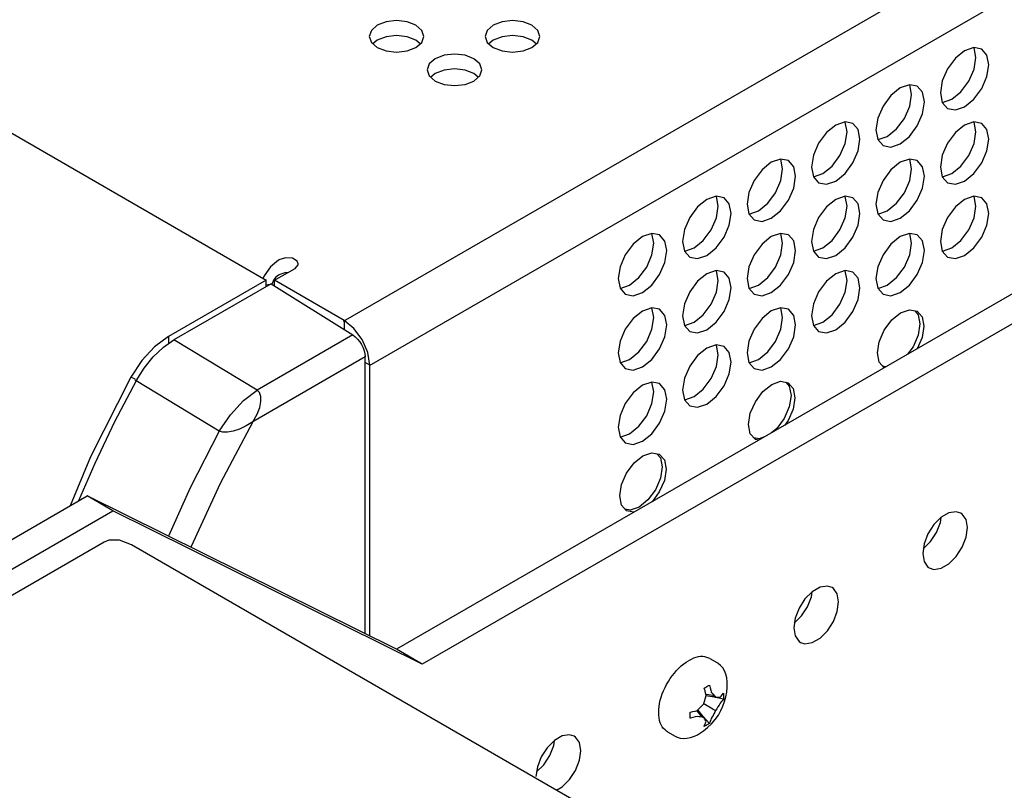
# Model space of a CAD drawing. Header units: inches. Extents: x 0 to 34, y 0 to 22.
# Tile 29 of 67: x 4.996 to 5.697, y 8.73 to 9.279. Entities that reach past the tile are written whole.
import ezdxf

# ---------------------------------------------------------------- set-up
doc = ezdxf.new("R2010")
doc.units = ezdxf.units.IN
doc.header["$LTSCALE"] = 1.87
doc.header["$MEASUREMENT"] = 0
doc.layers.get('0').update_dxf_attribs({"linetype": 'CONTINUOUS'})

msp = doc.modelspace()

# ---------------------------------------------------------------- linework, layer by layer
at = {"color": 2, "linetype": 'CONTINUOUS'}
for p, q in [((5.22667, 9.06418), (7.89975, 10.60758)), ((5.24502, 9.0324), (7.9181, 10.5758)), ((3.35374, 10.14293), (5.1716, 9.09332)), ((6.14523, 9.33904), (5.26433, 8.83042)), ((6.16358, 9.32844), (5.28268, 8.81982)), ((5.25062, 9.27494), (5.2464, 9.27129)), ((5.25693, 9.27738), (5.25062, 9.27494)), ((5.26438, 9.27823), (5.25693, 9.27738)), ((5.27183, 9.27738), (5.26438, 9.27823)), ((5.27814, 9.27494), (5.27183, 9.27738)), ((5.28236, 9.27129), (5.27814, 9.27494)), ((5.33318, 9.27494), (5.32897, 9.27129)), ((5.3395, 9.27738), (5.33318, 9.27494)), ((5.34694, 9.27823), (5.3395, 9.27738)), ((5.35439, 9.27738), (5.34694, 9.27823)), ((5.36071, 9.27494), (5.35439, 9.27738)), ((5.36492, 9.27129), (5.36071, 9.27494)), ((5.2464, 9.27129), (5.24492, 9.26699)), ((5.24492, 9.26699), (5.2464, 9.26269)), ((5.26438, 9.26764), (5.25693, 9.26678)), ((5.27183, 9.26678), (5.26438, 9.26764)), ((5.28384, 9.26699), (5.28236, 9.27129)), ((5.28236, 9.26269), (5.28384, 9.26699)), ((5.32897, 9.27129), (5.32748, 9.26699)), ((5.32748, 9.26699), (5.32897, 9.26269)), ((5.34694, 9.26764), (5.3395, 9.26678)), ((5.35439, 9.26678), (5.34694, 9.26764)), ((5.36641, 9.26699), (5.36492, 9.27129)), ((5.36492, 9.26269), (5.36641, 9.26699)), ((5.2464, 9.26269), (5.25062, 9.25905)), ((5.25062, 9.26435), (5.24755, 9.2617)), ((5.25693, 9.26678), (5.25062, 9.26435)), ((5.27814, 9.26435), (5.27183, 9.26678)), ((5.28121, 9.2617), (5.27814, 9.26435)), ((5.27814, 9.25905), (5.28236, 9.26269)), ((5.32897, 9.26269), (5.33318, 9.25905)), ((5.33318, 9.26435), (5.33012, 9.2617)), ((5.3395, 9.26678), (5.33318, 9.26435)), ((5.36071, 9.26435), (5.35439, 9.26678)), ((5.36377, 9.2617), (5.36071, 9.26435)), ((5.36071, 9.25905), (5.36492, 9.26269)), ((5.25062, 9.25905), (5.25693, 9.25661)), ((5.25693, 9.25661), (5.26438, 9.25576)), ((5.26438, 9.25576), (5.27183, 9.25661)), ((5.27183, 9.25661), (5.27814, 9.25905)), ((5.29822, 9.25354), (5.2919, 9.2511)), ((5.30566, 9.25439), (5.29822, 9.25354)), ((5.31311, 9.25354), (5.30566, 9.25439)), ((5.31942, 9.2511), (5.31311, 9.25354)), ((5.33318, 9.25905), (5.3395, 9.25661)), ((5.3395, 9.25661), (5.34694, 9.25576)), ((5.34694, 9.25576), (5.35439, 9.25661)), ((5.35439, 9.25661), (5.36071, 9.25905)), ((5.66876, 9.25673), (5.66216, 9.2514)), ((5.67536, 9.25902), (5.66876, 9.25673)), ((5.68095, 9.25793), (5.67536, 9.25902)), ((5.67683, 9.25207), (5.67552, 9.25893)), ((5.68469, 9.25363), (5.68095, 9.25793)), ((5.686, 9.24677), (5.68469, 9.25363)), ((5.28768, 9.24746), (5.2862, 9.24316)), ((5.2919, 9.2511), (5.28768, 9.24746)), ((5.32364, 9.24746), (5.31942, 9.2511)), ((5.32512, 9.24316), (5.32364, 9.24746)), ((5.66216, 9.2514), (5.65656, 9.24385)), ((5.67552, 9.24369), (5.67683, 9.25207)), ((5.68469, 9.23839), (5.686, 9.24677)), ((5.2862, 9.24316), (5.28768, 9.23886)), ((5.2919, 9.24051), (5.28884, 9.23786)), ((5.29822, 9.24295), (5.2919, 9.24051)), ((5.30566, 9.2438), (5.29822, 9.24295)), ((5.31311, 9.24295), (5.30566, 9.2438)), ((5.31942, 9.24051), (5.31311, 9.24295)), ((5.32249, 9.23786), (5.31942, 9.24051)), ((5.32364, 9.23886), (5.32512, 9.24316)), ((5.65656, 9.24385), (5.65282, 9.23523)), ((5.67178, 9.23507), (5.67552, 9.24369)), ((5.28768, 9.23886), (5.2919, 9.23521)), ((5.2919, 9.23521), (5.29822, 9.23278)), ((5.29822, 9.23278), (5.30566, 9.23192)), ((5.30566, 9.23192), (5.31311, 9.23278)), ((5.31311, 9.23278), (5.31942, 9.23521)), ((5.31942, 9.23521), (5.32364, 9.23886)), ((5.62949, 9.23254), (5.62289, 9.23024)), ((5.63508, 9.23145), (5.62949, 9.23254)), ((5.63096, 9.22558), (5.62965, 9.23245)), ((5.65282, 9.23523), (5.65151, 9.22685)), ((5.66618, 9.22752), (5.67178, 9.23507)), ((5.68095, 9.22977), (5.68469, 9.23839)), ((5.61629, 9.22492), (5.61069, 9.21737)), ((5.62289, 9.23024), (5.61629, 9.22492)), ((5.62965, 9.2172), (5.63096, 9.22558)), ((5.63882, 9.22715), (5.63508, 9.23145)), ((5.64013, 9.22029), (5.63882, 9.22715)), ((5.65151, 9.22685), (5.65282, 9.21999)), ((5.65958, 9.22219), (5.66618, 9.22752)), ((5.67536, 9.22222), (5.68095, 9.22977)), ((5.63882, 9.21191), (5.64013, 9.22029)), ((5.65282, 9.21999), (5.65656, 9.21569)), ((5.65289, 9.21992), (5.65298, 9.2199)), ((5.65298, 9.2199), (5.65958, 9.22219)), ((5.66876, 9.2169), (5.67536, 9.22222)), ((5.61069, 9.21737), (5.60695, 9.20875)), ((5.62591, 9.20858), (5.62965, 9.2172)), ((5.63508, 9.20329), (5.63882, 9.21191)), ((5.65656, 9.21569), (5.66216, 9.2146)), ((5.66216, 9.2146), (5.66876, 9.2169)), ((5.58362, 9.20605), (5.57702, 9.20376)), ((5.58921, 9.20497), (5.58362, 9.20605)), ((5.58509, 9.1991), (5.58378, 9.20596)), ((5.59295, 9.20066), (5.58921, 9.20497)), ((5.60695, 9.20875), (5.60564, 9.20037)), ((5.62031, 9.20104), (5.62591, 9.20858)), ((5.67536, 9.20606), (5.66876, 9.20376)), ((5.68095, 9.20497), (5.67536, 9.20606)), ((5.67683, 9.1991), (5.67552, 9.20597)), ((5.68469, 9.20067), (5.68095, 9.20497)), ((5.57042, 9.19843), (5.56482, 9.19088)), ((5.57702, 9.20376), (5.57042, 9.19843)), ((5.58378, 9.19072), (5.58509, 9.1991)), ((5.59427, 9.1938), (5.59295, 9.20066)), ((5.60564, 9.20037), (5.60695, 9.19351)), ((5.61371, 9.19571), (5.62031, 9.20104)), ((5.62949, 9.19574), (5.63508, 9.20329)), ((5.66216, 9.19844), (5.65656, 9.19089)), ((5.66876, 9.20376), (5.66216, 9.19844)), ((5.67552, 9.19072), (5.67683, 9.1991)), ((5.686, 9.19381), (5.68469, 9.20067)), ((5.56482, 9.19088), (5.56108, 9.18226)), ((5.58004, 9.1821), (5.58378, 9.19072)), ((5.59295, 9.18542), (5.59427, 9.1938)), ((5.60695, 9.19351), (5.61069, 9.1892)), ((5.60702, 9.19343), (5.60711, 9.19342)), ((5.60711, 9.19342), (5.61371, 9.19571)), ((5.61629, 9.18812), (5.62289, 9.19041)), ((5.62289, 9.19041), (5.62949, 9.19574)), ((5.65656, 9.19089), (5.65282, 9.18227)), ((5.67178, 9.1821), (5.67552, 9.19072)), ((5.68469, 9.18543), (5.686, 9.19381)), ((5.58921, 9.1768), (5.59295, 9.18542)), ((5.61069, 9.1892), (5.61629, 9.18812)), ((5.68095, 9.17681), (5.68469, 9.18543)), ((5.53115, 9.17727), (5.52455, 9.17195)), ((5.53775, 9.17957), (5.53115, 9.17727)), ((5.54335, 9.17848), (5.53775, 9.17957)), ((5.53922, 9.17261), (5.53791, 9.17948)), ((5.54708, 9.17418), (5.54335, 9.17848)), ((5.56108, 9.18226), (5.55977, 9.17389)), ((5.57444, 9.17455), (5.58004, 9.1821)), ((5.58362, 9.16926), (5.58921, 9.1768)), ((5.62289, 9.17728), (5.61629, 9.17195)), ((5.62949, 9.17957), (5.62289, 9.17728)), ((5.63508, 9.17849), (5.62949, 9.17957)), ((5.63096, 9.17262), (5.62965, 9.17948)), ((5.63882, 9.17418), (5.63508, 9.17849)), ((5.65282, 9.18227), (5.65151, 9.17389)), ((5.66618, 9.17456), (5.67178, 9.1821)), ((5.67536, 9.16926), (5.68095, 9.17681)), ((5.52455, 9.17195), (5.51895, 9.1644)), ((5.53791, 9.16424), (5.53922, 9.17261)), ((5.5484, 9.16732), (5.54708, 9.17418)), ((5.55977, 9.17389), (5.56108, 9.16702)), ((5.56124, 9.16693), (5.56784, 9.16923)), ((5.56784, 9.16923), (5.57444, 9.17455)), ((5.57702, 9.16393), (5.58362, 9.16926)), ((5.61629, 9.17195), (5.61069, 9.1644)), ((5.62965, 9.16424), (5.63096, 9.17262)), ((5.64013, 9.16732), (5.63882, 9.17418)), ((5.65151, 9.17389), (5.65282, 9.16703)), ((5.65298, 9.16694), (5.65958, 9.16923)), ((5.65958, 9.16923), (5.66618, 9.17456)), ((5.66876, 9.16393), (5.67536, 9.16926)), ((5.51895, 9.1644), (5.51522, 9.15578)), ((5.53417, 9.15562), (5.53791, 9.16424)), ((5.54708, 9.15894), (5.5484, 9.16732)), ((5.56108, 9.16702), (5.56482, 9.16272)), ((5.56115, 9.16695), (5.56124, 9.16693)), ((5.56482, 9.16272), (5.57042, 9.16163)), ((5.57042, 9.16163), (5.57702, 9.16393)), ((5.61069, 9.1644), (5.60695, 9.15578)), ((5.62591, 9.15562), (5.62965, 9.16424)), ((5.63882, 9.15894), (5.64013, 9.16732)), ((5.65282, 9.16703), (5.65656, 9.16273)), ((5.65289, 9.16695), (5.65298, 9.16694)), ((5.65656, 9.16273), (5.66216, 9.16164)), ((5.66216, 9.16164), (5.66876, 9.16393)), ((5.51522, 9.15578), (5.5139, 9.1474)), ((5.52858, 9.14807), (5.53417, 9.15562)), ((5.54334, 9.15032), (5.54708, 9.15894)), ((5.60695, 9.15578), (5.60564, 9.14741)), ((5.62031, 9.14807), (5.62591, 9.15562)), ((5.63508, 9.15032), (5.63882, 9.15894)), ((5.48528, 9.15079), (5.47868, 9.14546)), ((5.49188, 9.15308), (5.48528, 9.15079)), ((5.49748, 9.152), (5.49188, 9.15308)), ((5.49335, 9.14613), (5.49204, 9.15299)), ((5.50121, 9.1477), (5.49748, 9.152)), ((5.52198, 9.14274), (5.52858, 9.14807)), ((5.53775, 9.14277), (5.54334, 9.15032)), ((5.57702, 9.15079), (5.57042, 9.14547)), ((5.58362, 9.15309), (5.57702, 9.15079)), ((5.58921, 9.152), (5.58362, 9.15309)), ((5.58509, 9.14613), (5.58378, 9.153)), ((5.59295, 9.1477), (5.58921, 9.152)), ((5.61371, 9.14275), (5.62031, 9.14807)), ((5.62949, 9.14278), (5.63508, 9.15032)), ((5.66876, 9.1508), (5.66216, 9.14547)), ((5.67536, 9.15309), (5.66876, 9.1508)), ((5.68095, 9.15201), (5.67536, 9.15309)), ((5.67683, 9.14614), (5.67552, 9.153)), ((5.68469, 9.1477), (5.68095, 9.15201)), ((5.47868, 9.14546), (5.47308, 9.13792)), ((5.49204, 9.13775), (5.49335, 9.14613)), ((5.50253, 9.14083), (5.50121, 9.1477)), ((5.50121, 9.13245), (5.50253, 9.14083)), ((5.5139, 9.1474), (5.51522, 9.14054)), ((5.51538, 9.14045), (5.52198, 9.14274)), ((5.53115, 9.13744), (5.53775, 9.14277)), ((5.57042, 9.14547), (5.56482, 9.13792)), ((5.58378, 9.13776), (5.58509, 9.14613)), ((5.59427, 9.14084), (5.59295, 9.1477)), ((5.59295, 9.13246), (5.59427, 9.14084)), ((5.60564, 9.14741), (5.60695, 9.14054)), ((5.60711, 9.14045), (5.61371, 9.14275)), ((5.62289, 9.13745), (5.62949, 9.14278)), ((5.66216, 9.14547), (5.65656, 9.13792)), ((5.67552, 9.13776), (5.67683, 9.14614)), ((5.686, 9.14084), (5.68469, 9.1477)), ((5.68469, 9.13246), (5.686, 9.14084)), ((5.47308, 9.13792), (5.46935, 9.1293)), ((5.4883, 9.12913), (5.49204, 9.13775)), ((5.51522, 9.14054), (5.51895, 9.13624)), ((5.51528, 9.14047), (5.51538, 9.14045)), ((5.51895, 9.13624), (5.52455, 9.13515)), ((5.52455, 9.13515), (5.53115, 9.13744)), ((5.56482, 9.13792), (5.56108, 9.1293)), ((5.58004, 9.12914), (5.58378, 9.13776)), ((5.60695, 9.14054), (5.61069, 9.13624)), ((5.60702, 9.14047), (5.60711, 9.14045)), ((5.61069, 9.13624), (5.61629, 9.13515)), ((5.61629, 9.13515), (5.62289, 9.13745)), ((5.65656, 9.13792), (5.65282, 9.1293)), ((5.67178, 9.12914), (5.67552, 9.13776)), ((5.46935, 9.1293), (5.46803, 9.12092)), ((5.48271, 9.12158), (5.4883, 9.12913)), ((5.49748, 9.12383), (5.50121, 9.13245)), ((5.56108, 9.1293), (5.55977, 9.12092)), ((5.57444, 9.12159), (5.58004, 9.12914)), ((5.58921, 9.12384), (5.59295, 9.13246)), ((5.65282, 9.1293), (5.65151, 9.12093)), ((5.66618, 9.12159), (5.67178, 9.12914)), ((5.68095, 9.12384), (5.68469, 9.13246)), ((5.43941, 9.12431), (5.43281, 9.11898)), ((5.44601, 9.1266), (5.43941, 9.12431)), ((5.45161, 9.12551), (5.44601, 9.1266)), ((5.44748, 9.11965), (5.44617, 9.12651)), ((5.45534, 9.12121), (5.45161, 9.12551)), ((5.45666, 9.11435), (5.45534, 9.12121)), ((5.46803, 9.12092), (5.46935, 9.11405)), ((5.47611, 9.11626), (5.48271, 9.12158)), ((5.49188, 9.11629), (5.49748, 9.12383)), ((5.53115, 9.12431), (5.52455, 9.11898)), ((5.53775, 9.1266), (5.53115, 9.12431)), ((5.54335, 9.12552), (5.53775, 9.1266)), ((5.53922, 9.11965), (5.53791, 9.12651)), ((5.54708, 9.12122), (5.54335, 9.12552)), ((5.5484, 9.11435), (5.54708, 9.12122)), ((5.55977, 9.12092), (5.56108, 9.11406)), ((5.56784, 9.11626), (5.57444, 9.12159)), ((5.58362, 9.11629), (5.58921, 9.12384)), ((5.62289, 9.12431), (5.61629, 9.11899)), ((5.62949, 9.12661), (5.62289, 9.12431)), ((5.63508, 9.12552), (5.62949, 9.12661)), ((5.63096, 9.11965), (5.62965, 9.12652)), ((5.63882, 9.12122), (5.63508, 9.12552)), ((5.64013, 9.11436), (5.63882, 9.12122)), ((5.65151, 9.12093), (5.65282, 9.11406)), ((5.65958, 9.11627), (5.66618, 9.12159)), ((5.67536, 9.1163), (5.68095, 9.12384)), ((5.43281, 9.11898), (5.42721, 9.11143)), ((5.44617, 9.11127), (5.44748, 9.11965)), ((5.45534, 9.10597), (5.45666, 9.11435)), ((5.46935, 9.11405), (5.47308, 9.10975)), ((5.46941, 9.11398), (5.46951, 9.11396)), ((5.46951, 9.11396), (5.47611, 9.11626)), ((5.48528, 9.11096), (5.49188, 9.11629)), ((5.52455, 9.11898), (5.51895, 9.11144)), ((5.53791, 9.11127), (5.53922, 9.11965)), ((5.54708, 9.10597), (5.5484, 9.11435)), ((5.56108, 9.11406), (5.56482, 9.10976)), ((5.56115, 9.11399), (5.56124, 9.11397)), ((5.56124, 9.11397), (5.56784, 9.11626)), ((5.57702, 9.11097), (5.58362, 9.11629)), ((5.61629, 9.11899), (5.61069, 9.11144)), ((5.62965, 9.11128), (5.63096, 9.11965)), ((5.63882, 9.10598), (5.64013, 9.11436)), ((5.65282, 9.11406), (5.65656, 9.10976)), ((5.65289, 9.11399), (5.65298, 9.11397)), ((5.65298, 9.11397), (5.65958, 9.11627)), ((5.66876, 9.11097), (5.67536, 9.1163)), ((5.18021, 9.10751), (5.17462, 9.10291)), ((5.18113, 9.10804), (5.18021, 9.10751)), ((5.18542, 9.1093), (5.18113, 9.10804)), ((5.19017, 9.10887), (5.18542, 9.1093)), ((5.19357, 9.1069), (5.19017, 9.10887)), ((5.1944, 9.10484), (5.19357, 9.1069)), ((5.42721, 9.11143), (5.42348, 9.10281)), ((5.44243, 9.10265), (5.44617, 9.11127)), ((5.45161, 9.09735), (5.45534, 9.10597)), ((5.47308, 9.10975), (5.47868, 9.10867)), ((5.47868, 9.10867), (5.48528, 9.11096)), ((5.51895, 9.11144), (5.51522, 9.10282)), ((5.53417, 9.10265), (5.53791, 9.11127)), ((5.54334, 9.09735), (5.54708, 9.10597)), ((5.56482, 9.10976), (5.57042, 9.10867)), ((5.57042, 9.10867), (5.57702, 9.11097)), ((5.61069, 9.11144), (5.60695, 9.10282)), ((5.62591, 9.10266), (5.62965, 9.11128)), ((5.63508, 9.09736), (5.63882, 9.10598)), ((5.65656, 9.10976), (5.66216, 9.10867)), ((5.66216, 9.10867), (5.66876, 9.11097)), ((5.17462, 9.10291), (5.16999, 9.09635)), ((5.17746, 9.09321), (5.19214, 9.10168)), ((5.18542, 9.09871), (5.18113, 9.09745)), ((5.18677, 9.09859), (5.18542, 9.09871)), ((5.19214, 9.10168), (5.19432, 9.10416)), ((5.19432, 9.10416), (5.1944, 9.10484)), ((5.42348, 9.10281), (5.42216, 9.09443)), ((5.43684, 9.0951), (5.44243, 9.10265)), ((5.49188, 9.10012), (5.48528, 9.09783)), ((5.49748, 9.09903), (5.49188, 9.10012)), ((5.49335, 9.09317), (5.49204, 9.10003)), ((5.50121, 9.09473), (5.49748, 9.09903)), ((5.51522, 9.10282), (5.5139, 9.09444)), ((5.52858, 9.0951), (5.53417, 9.10265)), ((5.58362, 9.10012), (5.57702, 9.09783)), ((5.58921, 9.09904), (5.58362, 9.10012)), ((5.58509, 9.09317), (5.58378, 9.10003)), ((5.59295, 9.09474), (5.58921, 9.09904)), ((5.60695, 9.10282), (5.60564, 9.09444)), ((5.62031, 9.09511), (5.62591, 9.10266)), ((5.1716, 9.09332), (5.10198, 9.05312)), ((5.16999, 9.09635), (5.16932, 9.09464)), ((5.1716, 9.08878), (5.1716, 9.09332)), ((5.1768, 9.0932), (5.17585, 9.09074)), ((5.17835, 9.09538), (5.1768, 9.0932)), ((5.17746, 9.08928), (5.17746, 9.09321)), ((5.22699, 9.06461), (5.17746, 9.09321)), ((5.18021, 9.09692), (5.17835, 9.09538)), ((5.18113, 9.09745), (5.18021, 9.09692)), ((5.42216, 9.09443), (5.42348, 9.08757)), ((5.43024, 9.08977), (5.43684, 9.0951)), ((5.44601, 9.0898), (5.45161, 9.09735)), ((5.47868, 9.0925), (5.47308, 9.08495)), ((5.48528, 9.09783), (5.47868, 9.0925)), ((5.49204, 9.08479), (5.49335, 9.09317)), ((5.50253, 9.08787), (5.50121, 9.09473)), ((5.5139, 9.09444), (5.51522, 9.08757)), ((5.52198, 9.08978), (5.52858, 9.0951)), ((5.53775, 9.08981), (5.54334, 9.09735)), ((5.57042, 9.0925), (5.56482, 9.08496)), ((5.57702, 9.09783), (5.57042, 9.0925)), ((5.58378, 9.08479), (5.58509, 9.09317)), ((5.59427, 9.08787), (5.59295, 9.09474)), ((5.60564, 9.09444), (5.60695, 9.08758)), ((5.61371, 9.08978), (5.62031, 9.09511)), ((5.62949, 9.08981), (5.63508, 9.09736)), ((5.17507, 9.09078), (5.10583, 9.0508)), ((5.1716, 9.08988), (5.17585, 9.09074)), ((5.17507, 9.09078), (5.23326, 9.05425)), ((5.42348, 9.08757), (5.42721, 9.08327)), ((5.42354, 9.0875), (5.42364, 9.08748)), ((5.42364, 9.08748), (5.43024, 9.08977)), ((5.43941, 9.08448), (5.44601, 9.0898)), ((5.47308, 9.08495), (5.46935, 9.07633)), ((5.4883, 9.07617), (5.49204, 9.08479)), ((5.50121, 9.07949), (5.50253, 9.08787)), ((5.51522, 9.08757), (5.51895, 9.08327)), ((5.51528, 9.0875), (5.51538, 9.08748)), ((5.51538, 9.08748), (5.52198, 9.08978)), ((5.53115, 9.08448), (5.53775, 9.08981)), ((5.56482, 9.08496), (5.56108, 9.07634)), ((5.58004, 9.07617), (5.58378, 9.08479)), ((5.59295, 9.07949), (5.59427, 9.08787)), ((5.60695, 9.08758), (5.61069, 9.08328)), ((5.60702, 9.08751), (5.60711, 9.08749)), ((5.60711, 9.08749), (5.61371, 9.08978)), ((5.62289, 9.08449), (5.62949, 9.08981)), ((5.42721, 9.08327), (5.43281, 9.08218)), ((5.43281, 9.08218), (5.43941, 9.08448)), ((5.49748, 9.07087), (5.50121, 9.07949)), ((5.51895, 9.08327), (5.52455, 9.08219)), ((5.52455, 9.08219), (5.53115, 9.08448)), ((5.58921, 9.07088), (5.59295, 9.07949)), ((5.61069, 9.08328), (5.61629, 9.08219)), ((5.61629, 9.08219), (5.62289, 9.08449)), ((5.43941, 9.07134), (5.43281, 9.06601)), ((5.44601, 9.07364), (5.43941, 9.07134)), ((5.45161, 9.07255), (5.44601, 9.07364)), ((5.44748, 9.06668), (5.44617, 9.07354)), ((5.45534, 9.06825), (5.45161, 9.07255)), ((5.46935, 9.07633), (5.46803, 9.06795)), ((5.48271, 9.06862), (5.4883, 9.07617)), ((5.49188, 9.06332), (5.49748, 9.07087)), ((5.53115, 9.07135), (5.52455, 9.06602)), ((5.53775, 9.07364), (5.53115, 9.07135)), ((5.54335, 9.07255), (5.53775, 9.07364)), ((5.53922, 9.06669), (5.53791, 9.07355)), ((5.54708, 9.06825), (5.54335, 9.07255)), ((5.56108, 9.07634), (5.55977, 9.06796)), ((5.57444, 9.06862), (5.58004, 9.07617)), ((5.58362, 9.06333), (5.58921, 9.07088)), ((5.62321, 9.07007), (5.62952, 9.07227)), ((5.62952, 9.07227), (5.63488, 9.07123)), ((5.63323, 9.07155), (5.63571, 9.0687)), ((5.63488, 9.07123), (5.63846, 9.06711)), ((5.22699, 9.06461), (5.22699, 9.05818)), ((5.23402, 9.05893), (5.22699, 9.06461)), ((5.43281, 9.06601), (5.42721, 9.05847)), ((5.44617, 9.0583), (5.44748, 9.06668)), ((5.45666, 9.06138), (5.45534, 9.06825)), ((5.46803, 9.06795), (5.46935, 9.06109)), ((5.47611, 9.06329), (5.48271, 9.06862)), ((5.52455, 9.06602), (5.51895, 9.05847)), ((5.53791, 9.05831), (5.53922, 9.06669)), ((5.5484, 9.06139), (5.54708, 9.06825)), ((5.55977, 9.06796), (5.56108, 9.06109)), ((5.56784, 9.0633), (5.57444, 9.06862)), ((5.61153, 9.05775), (5.61689, 9.06497)), ((5.61689, 9.06497), (5.62321, 9.07007)), ((5.63571, 9.0687), (5.63697, 9.06213)), ((5.63846, 9.06711), (5.63972, 9.06054)), ((5.23997, 9.05092), (5.23402, 9.05893)), ((5.42721, 9.05847), (5.42348, 9.04985)), ((5.44243, 9.04968), (5.44617, 9.0583)), ((5.45534, 9.05301), (5.45666, 9.06138)), ((5.46935, 9.06109), (5.47308, 9.05679)), ((5.46941, 9.06102), (5.46951, 9.061)), ((5.46951, 9.061), (5.47611, 9.06329)), ((5.47308, 9.05679), (5.47868, 9.0557)), ((5.47868, 9.0557), (5.48528, 9.058)), ((5.48528, 9.058), (5.49188, 9.06332)), ((5.51895, 9.05847), (5.51522, 9.04985)), ((5.53417, 9.04969), (5.53791, 9.05831)), ((5.54708, 9.05301), (5.5484, 9.06139)), ((5.56108, 9.06109), (5.56482, 9.05679)), ((5.56115, 9.06102), (5.56124, 9.061)), ((5.56124, 9.061), (5.56784, 9.0633)), ((5.56482, 9.05679), (5.57042, 9.05571)), ((5.57042, 9.05571), (5.57702, 9.058)), ((5.57702, 9.058), (5.58362, 9.06333)), ((5.60795, 9.04949), (5.61153, 9.05775)), ((5.63697, 9.06213), (5.63571, 9.05411)), ((5.63972, 9.06054), (5.63846, 9.05252)), ((5.10198, 9.05312), (5.09208, 9.04584)), ((5.09832, 9.04557), (5.10583, 9.0508)), ((5.10198, 9.05312), (5.10198, 9.04812)), ((5.16513, 9.01491), (5.10583, 9.0508)), ((5.23326, 9.05425), (5.16513, 9.01491)), ((5.23326, 9.05425), (5.23499, 9.05297)), ((5.23499, 9.05297), (5.23664, 9.05136)), ((5.23664, 9.05136), (5.23816, 9.04948)), ((5.24394, 9.04176), (5.23997, 9.05092)), ((5.42348, 9.04985), (5.42216, 9.04147)), ((5.43684, 9.04214), (5.44243, 9.04968)), ((5.45161, 9.04439), (5.45534, 9.05301)), ((5.51522, 9.04985), (5.5139, 9.04147)), ((5.52858, 9.04214), (5.53417, 9.04969)), ((5.54334, 9.04439), (5.54708, 9.05301)), ((5.63571, 9.05411), (5.63213, 9.04585)), ((5.63846, 9.05252), (5.63494, 9.04441)), ((5.09208, 9.04584), (5.08292, 9.03596)), ((5.09114, 9.03877), (5.09832, 9.04557)), ((5.23816, 9.04948), (5.23948, 9.04739)), ((5.23948, 9.04739), (5.24057, 9.04518)), ((5.24057, 9.04518), (5.24137, 9.04293)), ((5.24137, 9.04293), (5.24186, 9.04071)), ((5.44601, 9.03684), (5.45161, 9.04439)), ((5.48528, 9.04486), (5.47868, 9.03953)), ((5.49188, 9.04716), (5.48528, 9.04486)), ((5.49748, 9.04607), (5.49188, 9.04716)), ((5.49335, 9.0402), (5.49204, 9.04706)), ((5.50121, 9.04177), (5.49748, 9.04607)), ((5.53775, 9.03684), (5.54334, 9.04439)), ((5.60669, 9.04147), (5.60795, 9.04949)), ((5.63213, 9.04585), (5.62815, 9.04048)), ((5.08292, 9.03596), (5.07517, 9.02421)), ((5.08458, 9.03069), (5.09114, 9.03877)), ((5.24203, 9.0386), (5.16212, 8.99246)), ((5.24186, 9.04071), (5.24203, 9.0386)), ((5.24203, 8.84147), (5.24203, 9.0386)), ((5.24534, 9.03283), (5.24394, 9.04176)), ((5.42216, 9.04147), (5.42348, 9.03461)), ((5.42364, 9.03451), (5.43024, 9.03681)), ((5.43024, 9.03681), (5.43684, 9.04214)), ((5.43941, 9.03151), (5.44601, 9.03684)), ((5.47868, 9.03953), (5.47308, 9.03199)), ((5.49204, 9.03182), (5.49335, 9.0402)), ((5.50253, 9.03491), (5.50121, 9.04177)), ((5.5139, 9.04147), (5.51522, 9.03461)), ((5.51538, 9.03452), (5.52198, 9.03681)), ((5.52198, 9.03681), (5.52858, 9.04214)), ((5.53115, 9.03152), (5.53775, 9.03684)), ((5.60795, 9.0349), (5.60669, 9.04147)), ((5.07891, 9.02166), (5.08458, 9.03069)), ((5.24534, 9.03283), (5.24203, 9.03474)), ((5.24534, 8.83983), (5.24534, 9.03283)), ((5.42348, 9.03461), (5.42721, 9.0303)), ((5.42354, 9.03453), (5.42364, 9.03451)), ((5.42721, 9.0303), (5.43281, 9.02922)), ((5.43281, 9.02922), (5.43941, 9.03151)), ((5.47308, 9.03199), (5.46935, 9.02337)), ((5.4883, 9.0232), (5.49204, 9.03182)), ((5.50121, 9.02653), (5.50253, 9.03491)), ((5.51522, 9.03461), (5.51895, 9.03031)), ((5.51528, 9.03454), (5.51538, 9.03452)), ((5.51895, 9.03031), (5.52455, 9.02922)), ((5.52455, 9.02922), (5.53115, 9.03152)), ((5.61147, 9.03085), (5.60795, 9.0349)), ((5.61276, 9.0316), (5.61043, 9.03205)), ((5.07517, 9.02421), (5.0465, 8.96746)), ((5.07891, 9.02166), (5.06359, 8.99238)), ((5.07819, 9.02269), (5.07517, 9.02421)), ((5.07806, 9.02243), (5.07903, 9.02187)), ((5.13813, 8.98562), (5.07891, 9.02166)), ((5.46935, 9.02337), (5.46803, 9.01499)), ((5.48271, 9.01566), (5.4883, 9.0232)), ((5.49748, 9.01791), (5.50121, 9.02653)), ((5.15527, 9.00746), (5.16513, 9.01491)), ((5.16671, 9.01318), (5.16513, 9.01491)), ((5.43941, 9.01838), (5.43281, 9.01305)), ((5.44601, 9.02067), (5.43941, 9.01838)), ((5.45161, 9.01959), (5.44601, 9.02067)), ((5.44748, 9.01372), (5.44617, 9.02058)), ((5.45534, 9.01528), (5.45161, 9.01959)), ((5.45666, 9.00842), (5.45534, 9.01528)), ((5.46803, 9.01499), (5.46935, 9.00813)), ((5.47611, 9.01033), (5.48271, 9.01566)), ((5.49188, 9.01036), (5.49748, 9.01791)), ((5.52515, 9.01395), (5.53147, 9.01905)), ((5.53147, 9.01905), (5.53779, 9.02124)), ((5.53779, 9.02124), (5.54314, 9.0202)), ((5.5415, 9.02052), (5.54397, 9.01767)), ((5.54314, 9.0202), (5.54672, 9.01608)), ((5.54397, 9.01767), (5.54523, 9.0111)), ((5.54672, 9.01608), (5.54798, 9.00951)), ((5.16766, 9.01049), (5.16671, 9.01318)), ((5.16779, 9.00693), (5.16766, 9.01049)), ((5.43281, 9.01305), (5.42721, 9.0055)), ((5.44617, 9.00534), (5.44748, 9.01372)), ((5.45534, 9.00004), (5.45666, 9.00842)), ((5.46935, 9.00813), (5.47308, 9.00382)), ((5.46941, 9.00805), (5.46951, 9.00803)), ((5.46951, 9.00803), (5.47611, 9.01033)), ((5.48528, 9.00503), (5.49188, 9.01036)), ((5.51979, 9.00672), (5.52515, 9.01395)), ((5.54523, 9.0111), (5.54397, 9.00308)), ((5.54798, 9.00951), (5.54672, 9.00149)), ((5.14604, 8.99744), (5.15527, 9.00746)), ((5.16511, 8.99775), (5.16696, 9.00263)), ((5.16696, 9.00263), (5.16779, 9.00693)), ((5.42721, 9.0055), (5.42348, 8.99688)), ((5.44243, 8.99672), (5.44617, 9.00534)), ((5.47308, 9.00382), (5.47868, 9.00274)), ((5.47868, 9.00274), (5.48528, 9.00503)), ((5.51621, 8.99847), (5.51979, 9.00672)), ((5.54397, 9.00308), (5.54039, 8.99483)), ((5.54672, 9.00149), (5.54314, 8.99324)), ((5.13813, 8.98562), (5.14604, 8.99744)), ((5.16212, 8.99246), (5.16511, 8.99775)), ((5.42348, 8.99688), (5.42216, 8.9885)), ((5.43684, 8.98917), (5.44243, 8.99672)), ((5.45161, 8.99142), (5.45534, 9.00004)), ((5.51496, 8.99045), (5.51621, 8.99847)), ((5.54039, 8.99483), (5.53504, 8.9876)), ((5.06359, 8.99238), (5.04945, 8.96267)), ((5.16212, 8.99246), (5.1387, 8.94855)), ((5.15262, 8.98724), (5.14809, 8.98568)), ((5.15739, 8.98951), (5.15262, 8.98724)), ((5.16212, 8.99246), (5.15739, 8.98951)), ((5.42216, 8.9885), (5.42348, 8.98164)), ((5.43024, 8.98385), (5.43684, 8.98917)), ((5.44601, 8.98388), (5.45161, 8.99142)), ((5.51621, 8.98387), (5.51496, 8.99045)), ((5.53504, 8.9876), (5.5312, 8.98451)), ((5.54314, 8.99324), (5.54076, 8.99003)), ((5.13813, 8.98562), (5.11749, 8.94527)), ((5.14065, 8.98493), (5.13813, 8.98562)), ((5.14402, 8.9849), (5.14065, 8.98493)), ((5.14809, 8.98568), (5.14402, 8.9849)), ((5.42348, 8.98164), (5.42721, 8.97734)), ((5.42354, 8.98157), (5.42364, 8.98155)), ((5.42364, 8.98155), (5.43024, 8.98385)), ((5.43941, 8.97855), (5.44601, 8.98388)), ((5.51979, 8.97976), (5.51621, 8.98387)), ((5.5224, 8.9803), (5.51869, 8.98102)), ((5.52217, 8.97929), (5.51979, 8.97976)), ((5.52623, 8.98164), (5.5224, 8.9803)), ((5.42721, 8.97734), (5.43281, 8.97625)), ((5.43281, 8.97625), (5.43941, 8.97855)), ((5.0465, 8.96746), (5.03198, 8.93254)), ((5.43341, 8.9631), (5.43973, 8.9682)), ((5.43973, 8.9682), (5.44605, 8.97039)), ((5.44605, 8.97039), (5.45141, 8.96935)), ((5.44976, 8.96968), (5.45223, 8.96683)), ((5.45141, 8.96935), (5.45499, 8.96524)), ((5.45223, 8.96683), (5.45349, 8.96025)), ((5.04945, 8.96267), (5.03798, 8.93601)), ((5.42805, 8.95587), (5.43341, 8.9631)), ((5.45349, 8.96025), (5.45223, 8.95223)), ((5.45499, 8.96524), (5.45624, 8.95867)), ((5.45624, 8.95867), (5.45499, 8.95064)), ((5.42447, 8.94762), (5.42805, 8.95587)), ((5.45223, 8.95223), (5.44865, 8.94398)), ((5.11749, 8.94527), (5.10208, 8.91081)), ((5.1387, 8.94855), (5.11802, 8.90359)), ((5.42322, 8.9396), (5.42447, 8.94762)), ((5.45499, 8.95064), (5.45141, 8.94239)), ((4.87893, 8.84417), (5.0441, 8.93954)), ((5.26433, 8.83042), (5.0441, 8.93954)), ((5.06246, 8.92894), (5.0441, 8.93954)), ((5.42447, 8.93303), (5.42322, 8.9396)), ((5.44865, 8.94398), (5.4433, 8.93675)), ((5.45141, 8.94239), (5.44628, 8.93548)), ((5.42805, 8.92891), (5.42447, 8.93303)), ((5.43698, 8.93165), (5.43066, 8.92946)), ((5.4433, 8.93675), (5.43698, 8.93165)), ((4.89729, 8.83358), (5.06246, 8.92894)), ((5.28268, 8.81982), (5.06246, 8.92894)), ((5.43066, 8.92946), (5.42695, 8.93018)), ((5.43318, 8.92791), (5.42805, 8.92891)), ((5.65209, 8.92434), (5.64688, 8.91914)), ((5.65151, 8.92074), (5.65201, 8.92426)), ((5.65763, 8.92754), (5.65209, 8.92434)), ((5.66284, 8.92836), (5.65763, 8.92754)), ((5.66616, 8.92733), (5.66284, 8.92836)), ((5.66709, 8.9267), (5.66616, 8.92733)), ((5.66987, 8.92275), (5.66709, 8.9267)), ((5.64688, 8.91914), (5.64263, 8.91257)), ((5.64874, 8.91359), (5.65151, 8.92074)), ((5.67083, 8.917), (5.66987, 8.92275)), ((5.66987, 8.91014), (5.67083, 8.917)), ((5.64263, 8.91257), (5.63986, 8.90543)), ((5.64449, 8.90702), (5.64874, 8.91359)), ((5.66709, 8.90299), (5.66987, 8.91014)), ((5.0561, 8.90666), (4.92764, 8.83248)), ((5.0594, 8.908), (5.05611, 8.90664)), ((5.06706, 8.90809), (5.0594, 8.908)), ((5.07557, 8.90473), (5.06706, 8.90809)), ((5.48325, 8.66934), (5.07557, 8.90473)), ((5.11802, 8.90359), (5.1178, 8.90303)), ((5.63986, 8.90543), (5.6389, 8.89856)), ((5.63928, 8.90182), (5.64449, 8.90702)), ((5.66284, 8.89643), (5.66709, 8.90299)), ((5.6389, 8.89856), (5.63986, 8.89281)), ((5.65763, 8.89123), (5.66284, 8.89643)), ((5.63986, 8.89281), (5.64263, 8.88887)), ((5.64263, 8.88887), (5.64357, 8.88824)), ((5.65209, 8.88803), (5.65763, 8.89123)), ((5.64357, 8.88824), (5.64688, 8.88721)), ((5.64688, 8.88721), (5.65209, 8.88803)), ((5.56587, 8.87456), (5.56033, 8.87136)), ((5.57108, 8.87538), (5.56587, 8.87456)), ((5.5744, 8.87435), (5.57108, 8.87538)), ((5.56033, 8.87136), (5.55512, 8.86616)), ((5.55698, 8.86061), (5.55975, 8.86776)), ((5.55975, 8.86776), (5.56025, 8.87127)), ((5.57533, 8.87371), (5.5744, 8.87435)), ((5.5781, 8.86977), (5.57533, 8.87371)), ((5.57907, 8.86402), (5.5781, 8.86977)), ((5.55512, 8.86616), (5.55087, 8.85959)), ((5.55273, 8.85404), (5.55698, 8.86061)), ((5.5781, 8.85716), (5.57907, 8.86402)), ((5.54752, 8.84884), (5.55273, 8.85404)), ((5.55087, 8.85959), (5.5481, 8.85244)), ((5.57533, 8.85001), (5.5781, 8.85716)), ((5.5481, 8.85244), (5.54713, 8.84558)), ((5.57108, 8.84345), (5.57533, 8.85001)), ((5.54713, 8.84558), (5.5481, 8.83983)), ((5.5481, 8.83983), (5.55087, 8.83589)), ((5.56587, 8.83825), (5.57108, 8.84345)), ((5.55087, 8.83589), (5.55181, 8.83526)), ((5.55181, 8.83526), (5.55512, 8.83423)), ((5.55512, 8.83423), (5.56033, 8.83505)), ((5.56033, 8.83505), (5.56587, 8.83825)), ((5.28268, 8.81982), (5.26433, 8.83042)), ((5.46535, 8.81687), (5.46704, 8.81842)), ((5.46704, 8.81842), (5.46876, 8.81983)), ((5.46876, 8.81983), (5.47051, 8.82109)), ((5.47051, 8.82109), (5.47226, 8.82219)), ((5.47402, 8.82312), (5.47226, 8.82219)), ((5.47577, 8.82388), (5.47402, 8.82312)), ((5.47749, 8.82446), (5.47577, 8.82388)), ((5.47918, 8.82485), (5.47749, 8.82446)), ((5.48082, 8.82506), (5.47918, 8.82485)), ((5.4824, 8.82508), (5.48082, 8.82506)), ((5.48391, 8.82491), (5.4824, 8.82508)), ((5.48534, 8.82456), (5.48391, 8.82491)), ((5.48668, 8.82402), (5.48534, 8.82456)), ((5.48732, 8.82368), (5.48668, 8.82402)), ((5.48732, 8.82368), (5.49276, 8.82054)), ((5.49333, 8.82019), (5.49276, 8.82054)), ((5.49508, 8.8188), (5.49333, 8.82019)), ((5.49659, 8.81705), (5.49508, 8.8188)), ((5.45919, 8.80946), (5.46062, 8.81147)), ((5.46062, 8.81147), (5.46213, 8.81338)), ((5.46213, 8.81338), (5.46371, 8.81518)), ((5.46371, 8.81518), (5.46535, 8.81687)), ((5.49784, 8.81499), (5.49659, 8.81705)), ((5.49879, 8.81263), (5.49784, 8.81499)), ((5.49944, 8.80996), (5.49879, 8.81263)), ((5.45546, 8.80301), (5.4566, 8.80522)), ((5.4566, 8.80522), (5.45785, 8.80737)), ((5.45785, 8.80737), (5.45919, 8.80946)), ((5.48589, 8.80415), (5.48648, 8.8045)), ((5.48648, 8.8045), (5.48707, 8.80485)), ((5.48707, 8.80485), (5.48712, 8.80469)), ((5.48712, 8.80469), (5.48765, 8.8029)), ((5.49976, 8.80706), (5.49944, 8.80996)), ((5.49979, 8.80628), (5.49976, 8.80706)), ((5.49976, 8.80336), (5.49979, 8.80628)), ((5.45277, 8.79623), (5.45354, 8.7985)), ((5.45354, 8.7985), (5.45444, 8.80076)), ((5.45444, 8.80076), (5.45546, 8.80301)), ((5.48338, 8.80272), (5.48402, 8.80308)), ((5.48343, 8.80256), (5.48338, 8.80272)), ((5.48396, 8.80077), (5.48343, 8.80256)), ((5.48439, 8.79916), (5.48396, 8.80077)), ((5.48402, 8.80308), (5.48465, 8.80343)), ((5.48473, 8.79771), (5.48439, 8.79916)), ((5.48444, 8.79633), (5.48473, 8.79771)), ((5.48465, 8.80343), (5.48528, 8.80379)), ((5.48943, 8.7973), (5.48465, 8.79807)), ((5.48528, 8.80379), (5.48589, 8.80415)), ((5.48765, 8.8029), (5.48808, 8.80129)), ((5.48808, 8.80129), (5.48843, 8.79984)), ((5.48843, 8.79984), (5.48912, 8.79903)), ((5.48912, 8.79903), (5.48974, 8.79827)), ((5.48943, 8.7973), (5.49137, 8.79618)), ((5.48974, 8.79827), (5.49031, 8.79756)), ((5.49031, 8.79756), (5.49086, 8.79686)), ((5.49549, 8.79702), (5.49625, 8.79795)), ((5.49625, 8.79795), (5.49699, 8.79899)), ((5.49699, 8.79899), (5.49705, 8.79909)), ((5.49705, 8.79909), (5.49713, 8.79766)), ((5.49713, 8.79766), (5.49713, 8.79624)), ((5.49882, 8.79644), (5.49941, 8.79971)), ((5.49941, 8.79971), (5.49976, 8.80336)), ((5.45127, 8.78953), (5.45163, 8.79173)), ((5.45163, 8.79173), (5.45213, 8.79397)), ((5.45213, 8.79397), (5.45277, 8.79623)), ((5.48193, 8.79015), (5.48305, 8.79138)), ((5.48305, 8.79138), (5.48344, 8.79258)), ((5.48943, 8.7877), (5.48305, 8.79138)), ((5.48344, 8.79258), (5.4838, 8.7938)), ((5.4838, 8.7938), (5.48413, 8.79504)), ((5.48413, 8.79504), (5.48444, 8.79633)), ((5.49056, 8.79618), (5.48462, 8.79718)), ((5.49705, 8.79483), (5.49056, 8.79618)), ((5.49086, 8.79686), (5.49137, 8.79618)), ((5.49137, 8.79618), (5.49232, 8.79614)), ((5.49232, 8.79614), (5.49318, 8.79613)), ((5.49318, 8.79613), (5.49398, 8.79615)), ((5.49398, 8.79055), (5.49318, 8.78923)), ((5.49398, 8.79615), (5.49474, 8.79619)), ((5.49474, 8.79193), (5.49398, 8.79055)), ((5.49474, 8.79619), (5.49549, 8.79702)), ((5.49549, 8.79276), (5.49474, 8.79193)), ((5.49625, 8.79369), (5.49549, 8.79276)), ((5.49699, 8.79473), (5.49625, 8.79369)), ((5.49671, 8.78974), (5.4979, 8.79301)), ((5.49705, 8.79483), (5.49699, 8.79473)), ((5.49713, 8.79624), (5.49705, 8.79483)), ((5.4979, 8.79301), (5.49882, 8.79644)), ((5.45098, 8.78532), (5.45105, 8.78739)), ((5.45105, 8.78333), (5.45098, 8.78532)), ((5.45105, 8.78739), (5.45127, 8.78953)), ((5.45127, 8.78144), (5.45105, 8.78333)), ((5.47339, 8.78542), (5.47356, 8.78547)), ((5.47341, 8.78397), (5.47339, 8.78542)), ((5.47341, 8.78254), (5.47341, 8.78397)), ((5.47356, 8.78547), (5.47536, 8.7859)), ((5.47536, 8.7859), (5.47697, 8.78633)), ((5.47697, 8.78633), (5.47841, 8.78676)), ((5.48112, 8.78289), (5.47806, 8.78666)), ((5.47841, 8.78676), (5.47964, 8.78787)), ((5.48265, 8.78248), (5.47882, 8.78713)), ((5.47964, 8.78787), (5.4808, 8.78899)), ((5.4808, 8.78899), (5.48193, 8.79015)), ((5.48943, 8.7877), (5.49137, 8.78658)), ((5.49031, 8.78434), (5.48974, 8.78324)), ((5.49086, 8.78545), (5.49031, 8.78434)), ((5.49137, 8.78658), (5.49086, 8.78545)), ((5.49126, 8.78032), (5.49343, 8.78341)), ((5.49232, 8.78792), (5.49137, 8.78658)), ((5.49318, 8.78923), (5.49232, 8.78792)), ((5.49343, 8.78341), (5.49525, 8.78658)), ((5.49525, 8.78658), (5.49671, 8.78974)), ((5.45163, 8.77966), (5.45127, 8.78144)), ((5.45213, 8.778), (5.45163, 8.77966)), ((5.45277, 8.77648), (5.45213, 8.778)), ((5.45354, 8.7751), (5.45277, 8.77648)), ((5.47339, 8.78117), (5.47341, 8.78254)), ((5.47356, 8.7812), (5.47339, 8.78117)), ((5.47536, 8.78163), (5.47356, 8.7812)), ((5.47697, 8.78207), (5.47536, 8.78163)), ((5.47841, 8.7825), (5.47697, 8.78207)), ((5.47964, 8.78228), (5.47841, 8.7825)), ((5.4808, 8.78208), (5.47964, 8.78228)), ((5.48193, 8.78192), (5.4808, 8.78208)), ((5.48112, 8.78289), (5.48305, 8.78177)), ((5.48305, 8.78177), (5.48193, 8.78192)), ((5.48707, 8.77753), (5.48265, 8.78248)), ((5.48344, 8.78117), (5.48305, 8.78177)), ((5.48343, 8.77551), (5.48396, 8.77668)), ((5.4838, 8.78058), (5.48344, 8.78117)), ((5.48413, 8.78001), (5.4838, 8.78058)), ((5.48396, 8.77668), (5.48439, 8.77779)), ((5.48444, 8.77943), (5.48413, 8.78001)), ((5.48439, 8.77779), (5.48473, 8.77885)), ((5.48473, 8.77885), (5.48444, 8.77943)), ((5.48528, 8.7764), (5.48465, 8.77606)), ((5.48589, 8.77677), (5.48528, 8.7764)), ((5.48579, 8.77451), (5.48867, 8.77728)), ((5.48648, 8.77714), (5.48589, 8.77677)), ((5.48707, 8.77753), (5.48648, 8.77714)), ((5.48712, 8.77764), (5.48707, 8.77753)), ((5.48765, 8.77881), (5.48712, 8.77764)), ((5.48808, 8.77993), (5.48765, 8.77881)), ((5.48843, 8.78098), (5.48808, 8.77993)), ((5.48912, 8.78213), (5.48843, 8.78098)), ((5.48867, 8.77728), (5.49126, 8.78032)), ((5.48974, 8.78324), (5.48912, 8.78213)), ((5.38756, 8.76942), (5.38235, 8.7686)), ((5.39088, 8.76839), (5.38756, 8.76942)), ((5.45444, 8.77388), (5.45354, 8.7751)), ((5.45546, 8.77281), (5.45444, 8.77388)), ((5.4566, 8.77192), (5.45546, 8.77281)), ((5.45721, 8.77154), (5.4566, 8.77192)), ((5.45721, 8.77154), (5.46265, 8.7684)), ((5.47636, 8.76838), (5.47851, 8.76943)), ((5.47851, 8.76943), (5.47934, 8.7699)), ((5.47934, 8.7699), (5.48276, 8.77211)), ((5.48276, 8.77211), (5.48579, 8.77451)), ((5.48402, 8.77572), (5.48338, 8.7754)), ((5.48338, 8.7754), (5.48343, 8.77551)), ((5.48465, 8.77606), (5.48402, 8.77572)), ((5.37681, 8.76539), (5.3716, 8.7602)), ((5.37623, 8.76179), (5.37673, 8.76531)), ((5.38235, 8.7686), (5.37681, 8.76539)), ((5.39181, 8.76775), (5.39088, 8.76839)), ((5.39458, 8.76381), (5.39181, 8.76775)), ((5.39555, 8.75806), (5.39458, 8.76381)), ((5.46266, 8.76839), (5.46405, 8.76771)), ((5.46405, 8.76771), (5.46622, 8.76704)), ((5.46622, 8.76704), (5.46858, 8.76675)), ((5.46858, 8.76675), (5.47107, 8.76688)), ((5.47107, 8.76688), (5.47368, 8.76742)), ((5.47368, 8.76742), (5.47636, 8.76838)), ((5.3716, 8.7602), (5.36735, 8.75363)), ((5.37346, 8.75465), (5.37623, 8.76179)), ((5.39458, 8.7512), (5.39555, 8.75806)), ((5.36735, 8.75363), (5.36458, 8.74648)), ((5.36921, 8.74808), (5.37346, 8.75465)), ((5.39181, 8.74405), (5.39458, 8.7512)), ((5.36458, 8.74648), (5.36361, 8.73962)), ((5.364, 8.74288), (5.36921, 8.74808)), ((5.38756, 8.73748), (5.39181, 8.74405)), ((5.38235, 8.73229), (5.38756, 8.73748)), ((5.37829, 8.72994), (5.38235, 8.73229))]:
    msp.add_line(p, q, dxfattribs=at)

doc.saveas('drawing.dxf')
